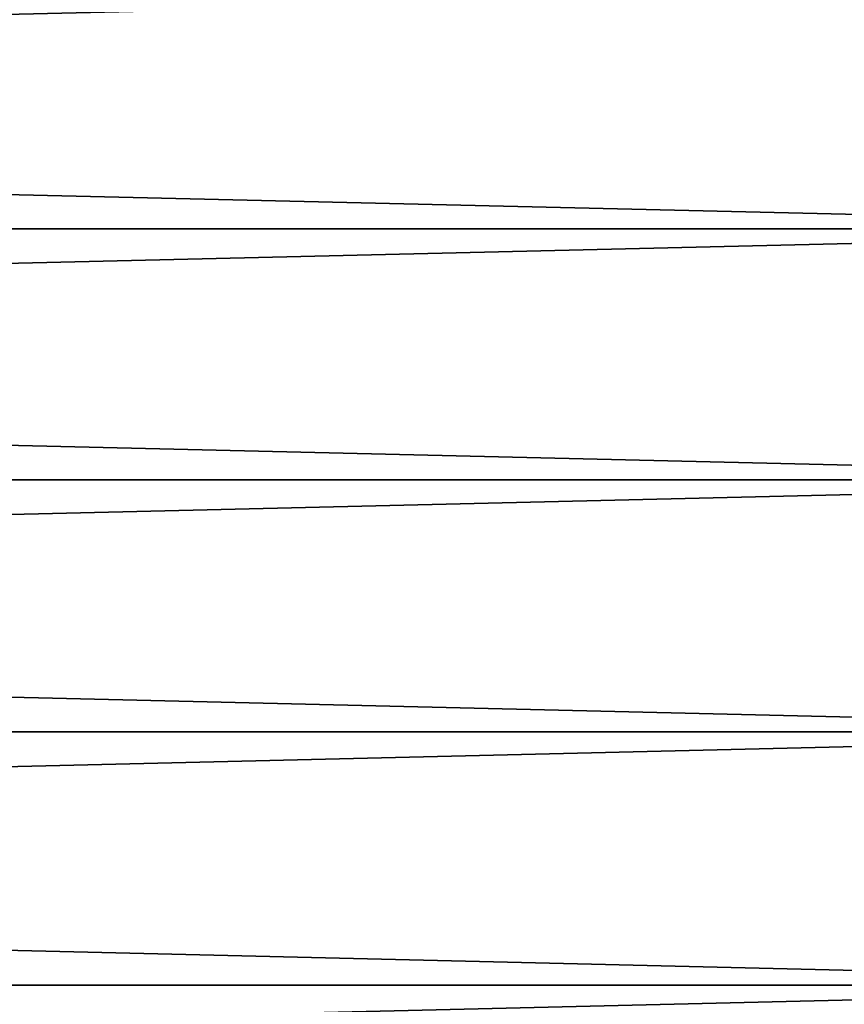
# Model space of a CAD drawing. Header units: metres. Extents: x -2 to 102, y -85 to 102.
# Tile 127 of 256: x 57 to 61, y 0 to 5. Entities that reach past the tile are written whole.
import ezdxf

# ---------------------------------------------------------------- set-up
doc = ezdxf.new("R2010")
doc.units = ezdxf.units.M
doc.layers.add('solid_21064300', color=7, linetype='CONTINUOUS')

msp = doc.modelspace()

# ---------------------------------------------------------------- linework, layer by layer
at = {"layer": 'solid_21064300'}
for points in [[(10.5, 5.093976, -23.964569), (64.379997, 5.093836, -23.964617), (64.379997, 3.832644, -24.198364)], [(10.5, 3.832644, -24.198364), (10.5, 5.093976, -23.964569), (64.379997, 3.832644, -24.198364)], [(10.5, 5.093976, 23.964569), (10.5, 3.832644, 24.198364), (64.379997, 5.093836, 23.964617)], [(10.5, 3.832644, 24.198364), (64.379997, 3.832644, 24.198364), (64.379997, 5.093836, 23.964617)], [(10.5, 3.832644, -24.198364), (64.379997, 3.832644, -24.198364), (64.379997, 2.560947, -24.365786)], [(10.5, 2.5608, -24.365784), (10.5, 3.832644, -24.198364), (64.379997, 2.560947, -24.365786)], [(10.5, 2.5608, 24.365784), (64.379997, 2.560947, 24.365786), (64.379997, 3.832644, 24.198364)], [(10.5, 3.832644, 24.198364), (10.5, 2.5608, 24.365784), (64.379997, 3.832644, 24.198364)], [(10.5, 2.5608, -24.365784), (64.379997, 2.560947, -24.365786), (64.379997, 1.282231, -24.466423)], [(10.5, 1.282815, 24.466381), (64.379997, 1.282231, 24.466423), (64.379997, 2.560947, 24.365786)], [(10.5, 2.5608, 24.365784), (10.5, 1.282815, 24.466381), (64.379997, 2.560947, 24.365786)], [(10.5, 1.282815, -24.466381), (10.5, 2.5608, -24.365784), (64.379997, 1.282231, -24.466423)], [(10.5, 1.282815, 24.466381), (10.5, 0, 24.5), (64.379997, 1.282231, 24.466423)], [(10.5, 1.282815, -24.466381), (64.379997, 0, -24.5), (10.5, 0, -24.5)], [(10.5, 1.282815, -24.466381), (64.379997, 1.282231, -24.466423), (64.379997, 0, -24.5)], [(64.379997, 1.282231, 24.466423), (10.5, 0, 24.5), (64.379997, 0, 24.5)], [(10.5, 0, -24.5), (64.379997, 0, -24.5), (64.379997, -1.282231, -24.466423)], [(10.5, -1.282815, 24.466381), (64.379997, 0, 24.5), (10.5, 0, 24.5)], [(10.5, -1.282815, 24.466381), (64.379997, -1.282231, 24.466423), (64.379997, 0, 24.5)], [(10.5, -1.282815, -24.466381), (10.5, 0, -24.5), (64.379997, -1.282231, -24.466423)]]:
    msp.add_3dface(points, dxfattribs=at)

doc.saveas('drawing.dxf')
